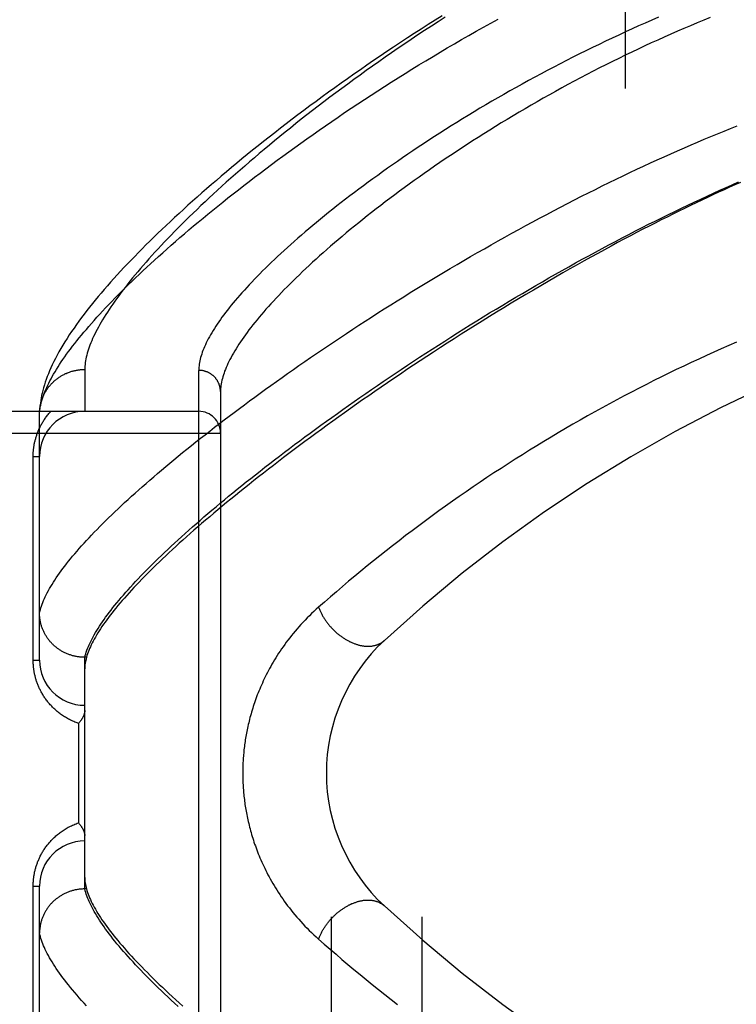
# Model space of a CAD drawing. Header units: inches. Extents: x 0 to 262, y 0 to 169.
# Tile 88 of 256: x 114.252 to 115.242, y 53.781 to 55.142. Entities that reach past the tile are written whole.
import ezdxf

# ---------------------------------------------------------------- set-up
doc = ezdxf.new("R2010")
doc.units = ezdxf.units.IN
doc.header["$LTSCALE"] = 14.384615
doc.header["$MEASUREMENT"] = 0
doc.linetypes.add('HIDDEN', pattern=[0.2, 0.1, -0.1])
for name, color, linetype in [('DEFAULT_2', 8, 'HIDDEN'), ('RIGHTHAND_DOOR_ASSEMBLY', 7, 'CONTINUOUS'), ('SUBPANEL', 7, 'CONTINUOUS')]:
    doc.layers.add(name, color=color, linetype=linetype)

msp = doc.modelspace()

# ---------------------------------------------------------------- linework, layer by layer
at = {"layer": 'DEFAULT_2', "color": 8, "linetype": 'HIDDEN'}
msp.add_line((115.0887, 119.7775), (115.0887, 50.6735), dxfattribs=at)
at = {"layer": 'RIGHTHAND_DOOR_ASSEMBLY', "color": 8, "linetype": 'HIDDEN'}
for p, q in [((114.3419, 54.6583), (114.3419, 54.6005)), ((114.4994, 53.544), (114.4994, 54.6571)), ((114.5294, 54.6277), (114.5294, 53.5734)), ((113.4374, 54.6005), (114.4994, 54.6005)), ((114.2794, 54.5972), (114.2795, 54.5996)), ((114.2794, 54.2568), (114.2794, 54.5972)), ((113.4374, 54.5705), (114.5294, 54.5705)), ((114.2706, 54.538), (114.2794, 54.538)), ((114.2706, 54.2568), (114.2706, 54.538)), ((114.3419, 54.2606), (114.3408, 54.2606)), ((114.3443, 54.2606), (114.3419, 54.2606)), ((114.3419, 53.9405), (114.3419, 54.2606)), ((114.2706, 54.2568), (114.2794, 54.2568)), ((114.3331, 54.1693), (114.3331, 54.0318)), ((114.2706, 53.9443), (114.2794, 53.9443)), ((114.2706, 53.663), (114.2706, 53.9443)), ((114.2794, 53.6039), (114.2794, 53.9443)), ((114.3419, 53.9405), (114.3408, 53.9405)), ((114.3443, 53.9405), (114.3419, 53.9405))]:
    msp.add_line(p, q, dxfattribs=at)
for points in [[(114.8359, 55.1472), (114.8261, 55.1411), (114.8164, 55.1349), (114.8068, 55.1287), (114.7972, 55.1226), (114.7876, 55.1164), (114.7781, 55.1101), (114.7687, 55.1039), (114.7594, 55.0977), (114.7501, 55.0914), (114.7409, 55.0852), (114.7318, 55.0789), (114.7227, 55.0726), (114.7137, 55.0664), (114.7048, 55.0601), (114.696, 55.0538), (114.6873, 55.0476), (114.6786, 55.0413), (114.67, 55.0351), (114.6615, 55.0288), (114.6531, 55.0226), (114.6448, 55.0164), (114.6365, 55.0102), (114.6284, 55.004), (114.6203, 54.9978), (114.6123, 54.9917), (114.6045, 54.9855), (114.5967, 54.9794), (114.589, 54.9733), (114.5813, 54.9673), (114.5738, 54.9612), (114.5664, 54.9552), (114.559, 54.9492), (114.5518, 54.9432), (114.5446, 54.9373), (114.5376, 54.9314), (114.5306, 54.9255), (114.5238, 54.9196), (114.517, 54.9138), (114.5103, 54.908), (114.5037, 54.9023), (114.4972, 54.8965), (114.4908, 54.8908), (114.4845, 54.8852), (114.4783, 54.8795), (114.4722, 54.8739), (114.4661, 54.8684), (114.4602, 54.8629), (114.4543, 54.8574), (114.4486, 54.8519), (114.4429, 54.8465), (114.4374, 54.8411), (114.4319, 54.8357), (114.4265, 54.8304), (114.4212, 54.8251), (114.416, 54.8198), (114.4109, 54.8146), (114.4059, 54.8094), (114.401, 54.8043), (114.3961, 54.7991), (114.3914, 54.794), (114.3867, 54.789), (114.3821, 54.7839), (114.3776, 54.7789), (114.3732, 54.7739), (114.3689, 54.7689), (114.3647, 54.764), (114.3605, 54.7591), (114.3565, 54.7542), (114.3525, 54.7493), (114.3486, 54.7445), (114.3448, 54.7397), (114.3411, 54.7348), (114.3375, 54.73), (114.3339, 54.7252), (114.3305, 54.7204), (114.3271, 54.7156), (114.3238, 54.7108), (114.3205, 54.706), (114.3174, 54.7012), (114.3144, 54.6965), (114.3116, 54.6918), (114.3088, 54.6871), (114.3062, 54.6825), (114.3037, 54.678), (114.3014, 54.6736), (114.2992, 54.6692), (114.2971, 54.6649), (114.2952, 54.6607), (114.2934, 54.6566), (114.2917, 54.6525), (114.2901, 54.6485), (114.2887, 54.6445), (114.2873, 54.6407), (114.2861, 54.6369), (114.285, 54.6331), (114.284, 54.6294), (114.2831, 54.6258), (114.2823, 54.6223), (114.2817, 54.6188), (114.2811, 54.6154), (114.2806, 54.612), (114.2802, 54.6088), (114.2799, 54.6056), (114.2796, 54.6025), (114.2795, 54.5996)], [(114.8397, 55.145), (114.8303, 55.1389), (114.8209, 55.1328), (114.8115, 55.1267), (114.8023, 55.1206), (114.7931, 55.1144), (114.7839, 55.1083), (114.7749, 55.1021), (114.7659, 55.096), (114.757, 55.0898), (114.7482, 55.0836), (114.7394, 55.0774), (114.7307, 55.0713), (114.7222, 55.0651), (114.7137, 55.0589), (114.7052, 55.0528), (114.6969, 55.0466), (114.6887, 55.0405), (114.6805, 55.0344), (114.6724, 55.0283), (114.6645, 55.0222), (114.6566, 55.0161), (114.6488, 55.01), (114.6411, 55.004), (114.6335, 54.998), (114.626, 54.992), (114.6186, 54.9861), (114.6113, 54.9801), (114.6041, 54.9742), (114.597, 54.9684), (114.59, 54.9625), (114.5831, 54.9567), (114.5763, 54.951), (114.5696, 54.9452), (114.563, 54.9395), (114.5565, 54.9339), (114.5501, 54.9283), (114.5437, 54.9227), (114.5375, 54.9171), (114.5314, 54.9116), (114.5254, 54.9062), (114.5195, 54.9008), (114.5138, 54.8954), (114.5081, 54.89), (114.5025, 54.8848), (114.497, 54.8795), (114.4916, 54.8743), (114.4863, 54.8692), (114.4811, 54.8641), (114.476, 54.859), (114.471, 54.854), (114.4661, 54.8491), (114.4614, 54.8441), (114.4567, 54.8393), (114.4521, 54.8345), (114.4476, 54.8297), (114.4432, 54.825), (114.4389, 54.8203), (114.4347, 54.8157), (114.4306, 54.8111), (114.4266, 54.8066), (114.4227, 54.8022), (114.4189, 54.7978), (114.4152, 54.7934), (114.4116, 54.7891), (114.4081, 54.7848), (114.4046, 54.7806), (114.4013, 54.7765), (114.3981, 54.7723), (114.395, 54.7683), (114.3919, 54.7643), (114.389, 54.7603), (114.3861, 54.7564), (114.3833, 54.7526), (114.3807, 54.7488), (114.3781, 54.745), (114.3756, 54.7414), (114.3732, 54.7377), (114.3709, 54.7341), (114.3687, 54.7306), (114.3666, 54.7271), (114.3645, 54.7236), (114.3626, 54.7203), (114.3607, 54.7169), (114.359, 54.7136), (114.3573, 54.7104), (114.3557, 54.7072), (114.3542, 54.7041), (114.3528, 54.701), (114.3515, 54.698), (114.3502, 54.695), (114.3491, 54.692), (114.348, 54.6892), (114.347, 54.6863), (114.3461, 54.6835), (114.3453, 54.6808), (114.3446, 54.6781), (114.344, 54.6755), (114.3434, 54.6729), (114.343, 54.6703), (114.3426, 54.6678), (114.3423, 54.6654), (114.3421, 54.663), (114.342, 54.6607), (114.3419, 54.6583)], [(115.1348, 55.145), (115.1256, 55.1411), (115.1163, 55.137), (115.1071, 55.133), (115.098, 55.1289), (115.0888, 55.1247), (115.0796, 55.1205), (115.0705, 55.1162), (115.0614, 55.112), (115.0524, 55.1076), (115.0433, 55.1032), (115.0343, 55.0988), (115.0253, 55.0944), (115.0164, 55.0899), (115.0075, 55.0854), (114.9986, 55.0808), (114.9898, 55.0762), (114.981, 55.0716), (114.9723, 55.0669), (114.9636, 55.0623), (114.955, 55.0576), (114.9464, 55.0528), (114.9379, 55.0481), (114.9294, 55.0433), (114.921, 55.0385), (114.9126, 55.0337), (114.9043, 55.0289), (114.8961, 55.024), (114.8879, 55.0192), (114.8798, 55.0143), (114.8718, 55.0094), (114.8638, 55.0046), (114.8559, 54.9997), (114.848, 54.9948), (114.8403, 54.9899), (114.8326, 54.985), (114.825, 54.9801), (114.8175, 54.9752), (114.81, 54.9703), (114.8026, 54.9654), (114.7954, 54.9605), (114.7881, 54.9557), (114.781, 54.9508), (114.774, 54.9459), (114.767, 54.9411), (114.7601, 54.9363), (114.7533, 54.9314), (114.7466, 54.9266), (114.74, 54.9218), (114.7335, 54.9171), (114.727, 54.9123), (114.7207, 54.9076), (114.7144, 54.9029), (114.7083, 54.8982), (114.7022, 54.8935), (114.6962, 54.8889), (114.6903, 54.8843), (114.6845, 54.8797), (114.6788, 54.8751), (114.6731, 54.8706), (114.6676, 54.8661), (114.6622, 54.8616), (114.6568, 54.8572), (114.6515, 54.8528), (114.6464, 54.8484), (114.6413, 54.844), (114.6363, 54.8397), (114.6314, 54.8354), (114.6266, 54.8312), (114.6219, 54.8269), (114.6173, 54.8228), (114.6128, 54.8186), (114.6084, 54.8145), (114.604, 54.8104), (114.5998, 54.8064), (114.5957, 54.8024), (114.5916, 54.7984), (114.5876, 54.7945), (114.5837, 54.7906), (114.58, 54.7867), (114.5763, 54.7829), (114.5727, 54.7791), (114.5691, 54.7754), (114.5657, 54.7717), (114.5624, 54.7681), (114.5591, 54.7644), (114.556, 54.7609), (114.5529, 54.7573), (114.5499, 54.7538), (114.547, 54.7504), (114.5442, 54.747), (114.5415, 54.7436), (114.5389, 54.7402), (114.5364, 54.737), (114.5339, 54.7337), (114.5315, 54.7305), (114.5293, 54.7273), (114.5271, 54.7242), (114.525, 54.7211), (114.5229, 54.718), (114.521, 54.715), (114.5191, 54.7121), (114.5174, 54.7091), (114.5157, 54.7063), (114.5141, 54.7034), (114.5126, 54.7006), (114.5111, 54.6979), (114.5098, 54.6951), (114.5085, 54.6925), (114.5074, 54.6898), (114.5063, 54.6872), (114.5052, 54.6847), (114.5043, 54.6821), (114.5035, 54.6797), (114.5027, 54.6772), (114.502, 54.6748), (114.5014, 54.6725), (114.5009, 54.6702), (114.5004, 54.6679), (114.5001, 54.6657), (114.4998, 54.6635), (114.4996, 54.6613), (114.4995, 54.6592), (114.4994, 54.6571)], [(115.2061, 55.1446), (115.197, 55.1409), (115.188, 55.1372), (115.1789, 55.1334), (115.1698, 55.1295), (115.1607, 55.1256), (115.1517, 55.1217), (115.1426, 55.1177), (115.1336, 55.1136), (115.1246, 55.1095), (115.1156, 55.1054), (115.1066, 55.1011), (115.0977, 55.0969), (115.0887, 55.0926), (115.0798, 55.0882), (115.0709, 55.0839), (115.062, 55.0794), (115.0532, 55.075), (115.0444, 55.0704), (115.0356, 55.0659), (115.0269, 55.0613), (115.0182, 55.0567), (115.0095, 55.052), (115.0009, 55.0473), (114.9923, 55.0426), (114.9838, 55.0379), (114.9753, 55.0331), (114.9669, 55.0283), (114.9585, 55.0234), (114.9502, 55.0186), (114.9419, 55.0137), (114.9337, 55.0088), (114.9255, 55.0039), (114.9174, 54.999), (114.9093, 54.994), (114.9014, 54.9891), (114.8934, 54.9841), (114.8856, 54.9791), (114.8778, 54.9742), (114.8701, 54.9692), (114.8624, 54.9642), (114.8549, 54.9592), (114.8474, 54.9542), (114.8399, 54.9492), (114.8326, 54.9442), (114.8253, 54.9392), (114.8181, 54.9342), (114.811, 54.9292), (114.804, 54.9243), (114.797, 54.9193), (114.7902, 54.9144), (114.7834, 54.9094), (114.7767, 54.9045), (114.7701, 54.8996), (114.7636, 54.8947), (114.7571, 54.8898), (114.7508, 54.885), (114.7445, 54.8802), (114.7383, 54.8753), (114.7323, 54.8705), (114.7263, 54.8658), (114.7204, 54.861), (114.7145, 54.8563), (114.7088, 54.8516), (114.7032, 54.847), (114.6976, 54.8423), (114.6922, 54.8377), (114.6868, 54.8332), (114.6816, 54.8286), (114.6764, 54.8241), (114.6713, 54.8196), (114.6663, 54.8152), (114.6614, 54.8108), (114.6566, 54.8064), (114.6519, 54.8021), (114.6473, 54.7978), (114.6428, 54.7935), (114.6384, 54.7893), (114.634, 54.7851), (114.6298, 54.7809), (114.6256, 54.7768), (114.6216, 54.7727), (114.6176, 54.7687), (114.6137, 54.7647), (114.6099, 54.7607), (114.6062, 54.7568), (114.6026, 54.7529), (114.5991, 54.749), (114.5957, 54.7452), (114.5923, 54.7415), (114.5891, 54.7378), (114.5859, 54.7341), (114.5828, 54.7304), (114.5799, 54.7269), (114.577, 54.7233), (114.5742, 54.7198), (114.5715, 54.7163), (114.5688, 54.7129), (114.5663, 54.7095), (114.5638, 54.7062), (114.5615, 54.7029), (114.5592, 54.6996), (114.557, 54.6964), (114.5549, 54.6932), (114.5529, 54.6901), (114.5509, 54.687), (114.5491, 54.684), (114.5473, 54.681), (114.5456, 54.678), (114.544, 54.6751), (114.5425, 54.6722), (114.5411, 54.6694), (114.5398, 54.6666), (114.5385, 54.6639), (114.5373, 54.6611), (114.5362, 54.6585), (114.5352, 54.6559), (114.5343, 54.6533), (114.5334, 54.6508), (114.5327, 54.6483), (114.532, 54.6458), (114.5314, 54.6434), (114.5309, 54.641), (114.5304, 54.6387), (114.5301, 54.6364), (114.5298, 54.6342), (114.5296, 54.632), (114.5295, 54.6298), (114.5294, 54.6277)], [(114.2794, 54.5972), (114.2796, 54.5994), (114.2798, 54.6018), (114.2801, 54.6042), (114.2805, 54.6066), (114.281, 54.6091), (114.2816, 54.6116), (114.2822, 54.6142), (114.283, 54.6168), (114.2838, 54.6195), (114.2847, 54.6222), (114.2858, 54.625), (114.2869, 54.6278), (114.2881, 54.6306), (114.2893, 54.6335), (114.2907, 54.6365), (114.2922, 54.6395), (114.2937, 54.6425), (114.2954, 54.6456), (114.2971, 54.6488), (114.2989, 54.652), (114.3009, 54.6552), (114.3029, 54.6585), (114.305, 54.6619), (114.3072, 54.6653), (114.3094, 54.6687), (114.3118, 54.6722), (114.3143, 54.6757), (114.3168, 54.6793), (114.3195, 54.683), (114.3222, 54.6866), (114.3251, 54.6904), (114.328, 54.6942), (114.3311, 54.698), (114.3342, 54.7019), (114.3374, 54.7058), (114.3407, 54.7098), (114.3441, 54.7138), (114.3476, 54.7179), (114.3512, 54.722), (114.3549, 54.7262), (114.3587, 54.7304), (114.3626, 54.7347), (114.3666, 54.739), (114.3707, 54.7434), (114.3749, 54.7478), (114.3792, 54.7523), (114.3836, 54.7568), (114.3881, 54.7613), (114.3926, 54.7659), (114.3973, 54.7706), (114.4021, 54.7753), (114.407, 54.78), (114.412, 54.7848), (114.417, 54.7897), (114.4222, 54.7946), (114.4275, 54.7995), (114.4329, 54.8045), (114.4384, 54.8095), (114.4439, 54.8145), (114.4496, 54.8196), (114.4554, 54.8248), (114.4613, 54.83), (114.4673, 54.8352), (114.4733, 54.8405), (114.4795, 54.8458), (114.4858, 54.8512), (114.4922, 54.8566), (114.4987, 54.862), (114.5053, 54.8675), (114.512, 54.873), (114.5187, 54.8785), (114.5256, 54.8841), (114.5326, 54.8897), (114.5397, 54.8953), (114.5469, 54.901), (114.5542, 54.9067), (114.5615, 54.9124), (114.569, 54.9182), (114.5766, 54.924), (114.5842, 54.9298), (114.592, 54.9357), (114.5998, 54.9415), (114.6078, 54.9474), (114.6158, 54.9533), (114.624, 54.9592), (114.6322, 54.9652), (114.6405, 54.9711), (114.6489, 54.9771), (114.6574, 54.9831), (114.6659, 54.9891), (114.6746, 54.9951), (114.6833, 55.0011), (114.6921, 55.0071), (114.701, 55.0132), (114.71, 55.0192), (114.7191, 55.0252), (114.7282, 55.0312), (114.7374, 55.0373), (114.7466, 55.0433), (114.756, 55.0493), (114.7654, 55.0553), (114.7748, 55.0612), (114.7844, 55.0672), (114.794, 55.0731), (114.8036, 55.0791), (114.8133, 55.085), (114.8231, 55.0909), (114.8329, 55.0967), (114.8427, 55.1026), (114.8526, 55.1084), (114.8626, 55.1142), (114.8726, 55.1199), (114.8826, 55.1256), (114.8927, 55.1313), (114.9028, 55.1369), (114.9129, 55.1425)], [(114.2794, 54.3218), (114.2799, 54.3241), (114.2806, 54.3265), (114.2813, 54.3289), (114.2821, 54.3314), (114.2829, 54.3339), (114.2839, 54.3364), (114.285, 54.339), (114.2861, 54.3417), (114.2874, 54.3444), (114.2887, 54.3471), (114.2901, 54.3499), (114.2916, 54.3527), (114.2932, 54.3555), (114.2949, 54.3585), (114.2967, 54.3614), (114.2986, 54.3644), (114.3006, 54.3674), (114.3026, 54.3705), (114.3048, 54.3736), (114.307, 54.3768), (114.3093, 54.38), (114.3117, 54.3833), (114.3142, 54.3866), (114.3168, 54.3899), (114.3195, 54.3933), (114.3223, 54.3967), (114.3252, 54.4002), (114.3281, 54.4037), (114.3312, 54.4073), (114.3343, 54.4109), (114.3376, 54.4145), (114.3409, 54.4182), (114.3443, 54.422), (114.3478, 54.4257), (114.3514, 54.4296), (114.3551, 54.4334), (114.3589, 54.4373), (114.3628, 54.4413), (114.3667, 54.4453), (114.3708, 54.4493), (114.3749, 54.4534), (114.3792, 54.4575), (114.3835, 54.4616), (114.3879, 54.4658), (114.3924, 54.4701), (114.397, 54.4744), (114.4017, 54.4787), (114.4065, 54.4831), (114.4114, 54.4875), (114.4164, 54.4919), (114.4214, 54.4964), (114.4266, 54.5009), (114.4318, 54.5055), (114.4372, 54.5101), (114.4426, 54.5147), (114.4481, 54.5194), (114.4537, 54.5241), (114.4594, 54.5289), (114.4652, 54.5337), (114.4711, 54.5385), (114.477, 54.5434), (114.4831, 54.5483), (114.4892, 54.5532), (114.4955, 54.5582), (114.5018, 54.5632), (114.5082, 54.5682), (114.5147, 54.5733), (114.5213, 54.5784), (114.5279, 54.5835), (114.5347, 54.5887), (114.5415, 54.5938), (114.5484, 54.5991), (114.5555, 54.6043), (114.5625, 54.6096), (114.5697, 54.6149), (114.577, 54.6202), (114.5843, 54.6256), (114.5917, 54.631), (114.5992, 54.6364), (114.6068, 54.6418), (114.6145, 54.6472), (114.6222, 54.6527), (114.6301, 54.6582), (114.6379, 54.6637), (114.6459, 54.6692), (114.654, 54.6748), (114.6621, 54.6803), (114.6703, 54.6859), (114.6785, 54.6915), (114.6868, 54.697), (114.6952, 54.7026), (114.7037, 54.7082), (114.7122, 54.7139), (114.7208, 54.7195), (114.7295, 54.7251), (114.7382, 54.7307), (114.747, 54.7364), (114.7558, 54.742), (114.7647, 54.7476), (114.7736, 54.7532), (114.7826, 54.7588), (114.7917, 54.7645), (114.8008, 54.7701), (114.8099, 54.7756), (114.8191, 54.7812), (114.8283, 54.7868), (114.8376, 54.7923), (114.8469, 54.7979), (114.8563, 54.8034), (114.8656, 54.8089), (114.875, 54.8143), (114.8845, 54.8198), (114.894, 54.8252), (114.9035, 54.8306), (114.913, 54.836), (114.9225, 54.8413), (114.9321, 54.8466), (114.9416, 54.8519), (114.9512, 54.8571), (114.9608, 54.8623), (114.9704, 54.8675), (114.9801, 54.8726), (114.9897, 54.8777), (114.9993, 54.8827), (115.0089, 54.8877), (115.0185, 54.8927), (115.0282, 54.8976), (115.0378, 54.9024), (115.0474, 54.9072), (115.0569, 54.912), (115.0665, 54.9167), (115.0761, 54.9213), (115.0856, 54.9259), (115.0951, 54.9304), (115.1046, 54.9349), (115.1141, 54.9393), (115.1235, 54.9437), (115.1329, 54.948), (115.1423, 54.9522), (115.1517, 54.9564), (115.161, 54.9606), (115.1703, 54.9646), (115.1795, 54.9686), (115.1887, 54.9726), (115.1979, 54.9764), (115.2071, 54.9803), (115.2162, 54.984), (115.2252, 54.9877), (115.2342, 54.9913), (115.2432, 54.9949)], [(114.3419, 54.2606), (114.3425, 54.2629), (114.3432, 54.2653), (114.344, 54.2678), (114.3449, 54.2703), (114.3458, 54.2728), (114.3469, 54.2754), (114.348, 54.278), (114.3493, 54.2807), (114.3506, 54.2834), (114.352, 54.2861), (114.3535, 54.2889), (114.355, 54.2918), (114.3567, 54.2947), (114.3584, 54.2976), (114.3603, 54.3006), (114.3622, 54.3036), (114.3642, 54.3066), (114.3663, 54.3097), (114.3685, 54.3129), (114.3708, 54.3161), (114.3732, 54.3193), (114.3757, 54.3226), (114.3782, 54.3259), (114.3809, 54.3293), (114.3836, 54.3327), (114.3864, 54.3361), (114.3893, 54.3396), (114.3923, 54.3432), (114.3954, 54.3467), (114.3986, 54.3504), (114.4018, 54.354), (114.4052, 54.3577), (114.4086, 54.3615), (114.4121, 54.3653), (114.4157, 54.3691), (114.4195, 54.373), (114.4232, 54.3769), (114.4271, 54.3809), (114.4311, 54.3849), (114.4352, 54.3889), (114.4393, 54.393), (114.4435, 54.3972), (114.4479, 54.4013), (114.4523, 54.4055), (114.4568, 54.4098), (114.4614, 54.4141), (114.466, 54.4184), (114.4708, 54.4228), (114.4757, 54.4272), (114.4806, 54.4316), (114.4856, 54.4361), (114.4907, 54.4407), (114.4959, 54.4452), (114.5012, 54.4498), (114.5066, 54.4545), (114.5121, 54.4591), (114.5176, 54.4639), (114.5233, 54.4686), (114.529, 54.4734), (114.5348, 54.4782), (114.5407, 54.4831), (114.5466, 54.488), (114.5527, 54.4929), (114.5588, 54.4979), (114.5651, 54.5029), (114.5714, 54.5079), (114.5778, 54.5129), (114.5843, 54.518), (114.5908, 54.5232), (114.5974, 54.5283), (114.6042, 54.5335), (114.611, 54.5387), (114.6178, 54.5439), (114.6248, 54.5492), (114.6318, 54.5545), (114.639, 54.5598), (114.6461, 54.5651), (114.6534, 54.5705), (114.6608, 54.5759), (114.6682, 54.5813), (114.6757, 54.5867), (114.6832, 54.5921), (114.6909, 54.5976), (114.6986, 54.6031), (114.7063, 54.6086), (114.7142, 54.6141), (114.7221, 54.6196), (114.7301, 54.6251), (114.7381, 54.6307), (114.7462, 54.6362), (114.7544, 54.6418), (114.7626, 54.6474), (114.7709, 54.6529), (114.7792, 54.6585), (114.7876, 54.6641), (114.7961, 54.6697), (114.8046, 54.6753), (114.8132, 54.6809), (114.8218, 54.6865), (114.8305, 54.6921), (114.8392, 54.6976), (114.8479, 54.7032), (114.8567, 54.7088), (114.8656, 54.7143), (114.8744, 54.7199), (114.8834, 54.7254), (114.8923, 54.7309), (114.9013, 54.7364), (114.9103, 54.7419), (114.9193, 54.7473), (114.9284, 54.7527), (114.9375, 54.7582), (114.9466, 54.7635), (114.9557, 54.7689), (114.9649, 54.7742), (114.9741, 54.7795), (114.9832, 54.7848), (114.9924, 54.79), (115.0016, 54.7952), (115.0108, 54.8004), (115.0201, 54.8055), (115.0293, 54.8106), (115.0385, 54.8156), (115.0477, 54.8206), (115.0569, 54.8256), (115.0661, 54.8305), (115.0753, 54.8354), (115.0845, 54.8402), (115.0936, 54.8449), (115.1028, 54.8497), (115.1119, 54.8543), (115.121, 54.8589), (115.1301, 54.8635), (115.1391, 54.868), (115.1482, 54.8724), (115.1572, 54.8768), (115.1662, 54.8812), (115.1751, 54.8854), (115.184, 54.8897), (115.1929, 54.8938), (115.2017, 54.8979), (115.2105, 54.9019), (115.2193, 54.9059), (115.228, 54.9098), (115.2366, 54.9137), (115.2453, 54.9175)], [(115.2477, 54.9168), (115.2402, 54.9135), (115.2327, 54.9101), (115.2251, 54.9067), (115.2175, 54.9032), (115.2098, 54.8996), (115.2021, 54.896), (115.1943, 54.8923), (115.1865, 54.8886), (115.1786, 54.8848), (115.1706, 54.881), (115.1626, 54.877), (115.1546, 54.8731), (115.1464, 54.869), (115.1382, 54.8649), (115.1299, 54.8607), (115.1215, 54.8564), (115.113, 54.852), (115.1044, 54.8475), (115.0957, 54.843), (115.0869, 54.8383), (115.078, 54.8336), (115.069, 54.8288), (115.0599, 54.8238), (115.0507, 54.8188), (115.0413, 54.8136), (115.0318, 54.8083), (115.0221, 54.8029), (115.0123, 54.7974), (115.0023, 54.7917), (114.9923, 54.7859), (114.9822, 54.7801), (114.972, 54.7741), (114.9617, 54.7681), (114.9515, 54.7621), (114.9413, 54.756), (114.9312, 54.7499), (114.9211, 54.7437), (114.911, 54.7376), (114.9011, 54.7315), (114.8912, 54.7253), (114.8814, 54.7192), (114.8716, 54.7131), (114.8619, 54.7069), (114.8523, 54.7008), (114.8427, 54.6946), (114.8332, 54.6885), (114.8238, 54.6824), (114.8145, 54.6763), (114.8053, 54.6702), (114.7961, 54.6641), (114.787, 54.6581), (114.778, 54.652), (114.7691, 54.646), (114.7603, 54.64), (114.7515, 54.634), (114.7429, 54.628), (114.7343, 54.6221), (114.7258, 54.6162), (114.7174, 54.6103), (114.7091, 54.6044), (114.7009, 54.5986), (114.6928, 54.5928), (114.6848, 54.587), (114.6768, 54.5813), (114.669, 54.5756), (114.6612, 54.5699), (114.6536, 54.5643), (114.646, 54.5587), (114.6385, 54.5531), (114.6311, 54.5476), (114.6239, 54.5421), (114.6167, 54.5366), (114.6096, 54.5312), (114.6026, 54.5258), (114.5957, 54.5205), (114.5888, 54.5152), (114.5821, 54.5099), (114.5755, 54.5047), (114.569, 54.4995), (114.5625, 54.4944), (114.5562, 54.4893), (114.55, 54.4843), (114.5438, 54.4793), (114.5378, 54.4743), (114.5318, 54.4694), (114.5259, 54.4645), (114.5202, 54.4596), (114.5145, 54.4549), (114.5089, 54.4501), (114.5034, 54.4454), (114.4981, 54.4407), (114.4928, 54.4361), (114.4876, 54.4316), (114.4825, 54.427), (114.4774, 54.4225), (114.4725, 54.4181), (114.4677, 54.4137), (114.463, 54.4094), (114.4583, 54.4051), (114.4538, 54.4008), (114.4493, 54.3966), (114.445, 54.3925), (114.4407, 54.3883), (114.4365, 54.3843), (114.4325, 54.3802), (114.4285, 54.3763), (114.4246, 54.3723), (114.4208, 54.3684), (114.417, 54.3646), (114.4134, 54.3608), (114.4099, 54.357), (114.4065, 54.3533), (114.4031, 54.3497), (114.3999, 54.346), (114.3967, 54.3425), (114.3936, 54.3389), (114.3906, 54.3355), (114.3877, 54.332), (114.3849, 54.3286), (114.3822, 54.3253), (114.3796, 54.322), (114.3771, 54.3187), (114.3746, 54.3155), (114.3723, 54.3124), (114.37, 54.3092), (114.3678, 54.3062), (114.3657, 54.3031), (114.3637, 54.3001), (114.3618, 54.2972), (114.36, 54.2943), (114.3583, 54.2914), (114.3566, 54.2886), (114.3551, 54.2858), (114.3536, 54.2831), (114.3522, 54.2804), (114.3509, 54.2778), (114.3497, 54.2752), (114.3486, 54.2727), (114.3475, 54.2702), (114.3466, 54.2677), (114.3457, 54.2653), (114.345, 54.2629), (114.3443, 54.2606)], [(115.2423, 54.6961), (115.2318, 54.6915), (115.2214, 54.6869), (115.211, 54.6823), (115.2007, 54.6776), (115.1903, 54.6728), (115.1799, 54.668), (115.1696, 54.6631), (115.1592, 54.6581), (115.1489, 54.6531), (115.1386, 54.6481), (115.1283, 54.6429), (115.118, 54.6377), (115.1078, 54.6325), (115.0975, 54.6272), (115.0873, 54.6218), (115.0771, 54.6164), (115.0669, 54.6109), (115.0567, 54.6053), (115.0466, 54.5997), (115.0364, 54.5941), (115.0263, 54.5883), (115.0162, 54.5826), (115.0062, 54.5767), (114.9962, 54.5708), (114.9862, 54.5649), (114.9762, 54.5589), (114.9663, 54.5528), (114.9563, 54.5467), (114.9465, 54.5405), (114.9366, 54.5343), (114.9268, 54.5281), (114.9171, 54.5217), (114.9073, 54.5154), (114.8976, 54.509), (114.888, 54.5025), (114.8784, 54.496), (114.8688, 54.4894), (114.8593, 54.4828), (114.8499, 54.4762), (114.8404, 54.4695), (114.8311, 54.4628), (114.8218, 54.456), (114.8125, 54.4492), (114.8033, 54.4424), (114.7942, 54.4355), (114.7851, 54.4287), (114.7761, 54.4217), (114.7671, 54.4148), (114.7582, 54.4078), (114.7494, 54.4008), (114.7407, 54.3938), (114.732, 54.3868), (114.7234, 54.3798), (114.7149, 54.3727), (114.7064, 54.3656), (114.698, 54.3585), (114.6896, 54.3513), (114.6813, 54.3442), (114.6731, 54.337), (114.6649, 54.3298)], [(114.2795, 54.6005), (114.2796, 54.6016), (114.2797, 54.6027), (114.2798, 54.6038), (114.2799, 54.605), (114.2801, 54.6061), (114.2803, 54.6072), (114.2805, 54.6083), (114.2807, 54.6094), (114.2809, 54.6105), (114.2812, 54.6115), (114.2814, 54.6126), (114.2817, 54.6137), (114.2821, 54.6148), (114.2824, 54.6158), (114.2828, 54.6169), (114.2831, 54.618), (114.2835, 54.619), (114.284, 54.6201), (114.2844, 54.6211), (114.2849, 54.6221), (114.2853, 54.6231), (114.2858, 54.6241), (114.2863, 54.6251), (114.2869, 54.6261), (114.2874, 54.6271), (114.288, 54.6281), (114.2886, 54.629), (114.2892, 54.63), (114.2898, 54.6309), (114.2904, 54.6318), (114.2911, 54.6328), (114.2918, 54.6337), (114.2924, 54.6346), (114.2932, 54.6354), (114.2939, 54.6363), (114.2946, 54.6372), (114.2954, 54.638), (114.2961, 54.6388), (114.2969, 54.6396), (114.2977, 54.6404), (114.2985, 54.6412), (114.2994, 54.642), (114.3002, 54.6427), (114.3011, 54.6435), (114.3019, 54.6442), (114.3028, 54.6449), (114.3037, 54.6456), (114.3046, 54.6463), (114.3056, 54.6469), (114.3065, 54.6476), (114.3074, 54.6482), (114.3084, 54.6488), (114.3094, 54.6494), (114.3103, 54.65), (114.3113, 54.6505), (114.3123, 54.6511), (114.3133, 54.6516), (114.3144, 54.6521), (114.3154, 54.6526), (114.3164, 54.653), (114.3175, 54.6535), (114.3185, 54.6539), (114.3196, 54.6543), (114.3207, 54.6547), (114.3217, 54.6551), (114.3228, 54.6554), (114.3239, 54.6558), (114.325, 54.6561), (114.3261, 54.6564), (114.3272, 54.6566), (114.3283, 54.6569), (114.3294, 54.6571), (114.3306, 54.6573), (114.3317, 54.6575), (114.3328, 54.6577), (114.3339, 54.6578), (114.3351, 54.658), (114.3362, 54.6581), (114.3374, 54.6582), (114.3385, 54.6583), (114.3396, 54.6583), (114.3408, 54.6583), (114.3419, 54.6583)], [(114.5294, 54.6277), (114.5294, 54.6284), (114.5294, 54.629), (114.5294, 54.6296), (114.5293, 54.6303), (114.5292, 54.6309), (114.5292, 54.6316), (114.5291, 54.6322), (114.529, 54.6328), (114.5288, 54.6335), (114.5287, 54.6341), (114.5286, 54.6347), (114.5284, 54.6353), (114.5282, 54.6359), (114.528, 54.6366), (114.5278, 54.6372), (114.5276, 54.6378), (114.5274, 54.6384), (114.5271, 54.639), (114.5269, 54.6396), (114.5266, 54.6401), (114.5263, 54.6407), (114.526, 54.6413), (114.5257, 54.6419), (114.5254, 54.6424), (114.5251, 54.643), (114.5247, 54.6435), (114.5244, 54.644), (114.524, 54.6446), (114.5236, 54.6451), (114.5232, 54.6456), (114.5228, 54.6461), (114.5224, 54.6466), (114.522, 54.6471), (114.5215, 54.6476), (114.5211, 54.648), (114.5206, 54.6485), (114.5202, 54.6489), (114.5197, 54.6494), (114.5192, 54.6498), (114.5187, 54.6502), (114.5182, 54.6506), (114.5177, 54.651), (114.5172, 54.6514), (114.5166, 54.6518), (114.5161, 54.6522), (114.5155, 54.6525), (114.515, 54.6528), (114.5144, 54.6532), (114.5138, 54.6535), (114.5133, 54.6538), (114.5127, 54.6541), (114.5121, 54.6544), (114.5115, 54.6546), (114.5109, 54.6549), (114.5103, 54.6551), (114.5097, 54.6553), (114.5091, 54.6555), (114.5084, 54.6557), (114.5078, 54.6559), (114.5072, 54.6561), (114.5065, 54.6563), (114.5059, 54.6564), (114.5053, 54.6565), (114.5046, 54.6567), (114.504, 54.6568), (114.5033, 54.6569), (114.5027, 54.6569), (114.502, 54.657), (114.5014, 54.657), (114.5007, 54.6571), (114.5001, 54.6571), (114.4994, 54.6571)], [(114.2706, 54.538), (114.2706, 54.5391), (114.2707, 54.5402), (114.2707, 54.5412), (114.2707, 54.5423), (114.2708, 54.5433), (114.2708, 54.5444), (114.2709, 54.5455), (114.271, 54.5465), (114.2711, 54.5476), (114.2712, 54.5487), (114.2714, 54.5498), (114.2715, 54.5508), (114.2717, 54.5519), (114.2718, 54.553), (114.272, 54.5541), (114.2722, 54.5552), (114.2724, 54.5563), (114.2727, 54.5574), (114.2729, 54.5585), (114.2732, 54.5596), (114.2735, 54.5607), (114.2737, 54.5618), (114.2741, 54.563), (114.2744, 54.5641), (114.2747, 54.5652), (114.2751, 54.5664), (114.2755, 54.5675), (114.2758, 54.5687), (114.2763, 54.5698), (114.2767, 54.571), (114.2771, 54.5721), (114.2776, 54.5733), (114.2781, 54.5745), (114.2786, 54.5756), (114.2791, 54.5768), (114.2797, 54.5779), (114.2802, 54.5791), (114.2808, 54.5802), (114.2814, 54.5814), (114.282, 54.5825), (114.2827, 54.5837), (114.2833, 54.5848), (114.284, 54.586), (114.2847, 54.5871), (114.2855, 54.5883), (114.2862, 54.5894), (114.287, 54.5906), (114.2878, 54.5917), (114.2886, 54.5928), (114.2894, 54.5939), (114.2903, 54.595), (114.2912, 54.5962), (114.2921, 54.5973), (114.293, 54.5984), (114.294, 54.5994), (114.2949, 54.6005)], [(114.6649, 54.3298), (114.6617, 54.3269), (114.6585, 54.3239), (114.6553, 54.321), (114.6523, 54.318), (114.6493, 54.315), (114.6463, 54.312), (114.6434, 54.3089), (114.6406, 54.3059), (114.6379, 54.3028), (114.6352, 54.2998), (114.6326, 54.2967), (114.63, 54.2936), (114.6275, 54.2906), (114.6251, 54.2875), (114.6227, 54.2844), (114.6204, 54.2813), (114.6182, 54.2783), (114.616, 54.2752), (114.6139, 54.2722), (114.6118, 54.2691), (114.6098, 54.2661), (114.6078, 54.2631), (114.606, 54.26), (114.6041, 54.257), (114.6023, 54.2541), (114.6006, 54.2511), (114.5989, 54.2481), (114.5973, 54.2452), (114.5957, 54.2423), (114.5942, 54.2394), (114.5927, 54.2365), (114.5913, 54.2336), (114.5899, 54.2307), (114.5886, 54.2279), (114.5873, 54.2251), (114.586, 54.2223), (114.5848, 54.2195), (114.5836, 54.2167), (114.5825, 54.214), (114.5814, 54.2113), (114.5803, 54.2086), (114.5793, 54.2059), (114.5783, 54.2032), (114.5774, 54.2006), (114.5765, 54.1979), (114.5756, 54.1953), (114.5747, 54.1927), (114.5739, 54.1901), (114.5731, 54.1875), (114.5723, 54.185), (114.5716, 54.1824), (114.5709, 54.1799), (114.5702, 54.1774), (114.5696, 54.1749), (114.569, 54.1725), (114.5684, 54.17), (114.5678, 54.1676), (114.5673, 54.1652), (114.5667, 54.1628), (114.5662, 54.1604), (114.5658, 54.158), (114.5653, 54.1557), (114.5649, 54.1533), (114.5645, 54.151), (114.5641, 54.1487), (114.5637, 54.1464), (114.5634, 54.1441), (114.563, 54.1418), (114.5627, 54.1395), (114.5625, 54.1373), (114.5622, 54.135), (114.5619, 54.1328), (114.5617, 54.1305), (114.5615, 54.1283), (114.5613, 54.1261), (114.5611, 54.1239), (114.5609, 54.1217), (114.5608, 54.1195), (114.5607, 54.1173), (114.5605, 54.1151), (114.5604, 54.1129), (114.5604, 54.1107), (114.5603, 54.1085), (114.5602, 54.1063), (114.5602, 54.1041), (114.5602, 54.1019), (114.5602, 54.0997), (114.5602, 54.0976), (114.5602, 54.0954), (114.5603, 54.0932), (114.5603, 54.091), (114.5604, 54.0888), (114.5605, 54.0866), (114.5606, 54.0844), (114.5608, 54.0821), (114.5609, 54.0799), (114.5611, 54.0777), (114.5612, 54.0755), (114.5614, 54.0732), (114.5617, 54.071), (114.5619, 54.0687), (114.5621, 54.0665), (114.5624, 54.0642), (114.5627, 54.0619), (114.563, 54.0596), (114.5633, 54.0573), (114.5637, 54.055), (114.564, 54.0527), (114.5644, 54.0503), (114.5648, 54.048), (114.5653, 54.0456), (114.5657, 54.0432), (114.5662, 54.0408), (114.5667, 54.0384), (114.5672, 54.036), (114.5678, 54.0335), (114.5684, 54.031), (114.569, 54.0285), (114.5696, 54.026), (114.5703, 54.0235), (114.571, 54.0209), (114.5717, 54.0184), (114.5724, 54.0158), (114.5732, 54.0132), (114.574, 54.0106), (114.5749, 54.0079), (114.5757, 54.0053), (114.5766, 54.0026), (114.5776, 53.9999), (114.5786, 53.9972), (114.5796, 53.9945), (114.5806, 53.9917), (114.5817, 53.989), (114.5828, 53.9862), (114.584, 53.9834), (114.5852, 53.9806), (114.5865, 53.9777), (114.5878, 53.9749), (114.5891, 53.972), (114.5905, 53.9691), (114.5919, 53.9661), (114.5934, 53.9632), (114.595, 53.9602), (114.5965, 53.9573), (114.5982, 53.9543), (114.5999, 53.9513), (114.6016, 53.9482), (114.6034, 53.9452), (114.6053, 53.9422), (114.6072, 53.9391), (114.6091, 53.936), (114.6112, 53.9329), (114.6133, 53.9298), (114.6154, 53.9267), (114.6176, 53.9236), (114.6199, 53.9205), (114.6222, 53.9173), (114.6246, 53.9142), (114.6271, 53.9111), (114.6296, 53.9079), (114.6322, 53.9048), (114.6349, 53.9017), (114.6376, 53.8986), (114.6404, 53.8955), (114.6432, 53.8924), (114.6461, 53.8893), (114.6491, 53.8862), (114.6521, 53.8832), (114.6552, 53.8802), (114.6584, 53.8772), (114.6616, 53.8742), (114.6649, 53.8712)], [(114.6649, 54.3298), (114.6653, 54.3289), (114.6657, 54.3279), (114.6661, 54.3269), (114.6665, 54.3259), (114.667, 54.3249), (114.6674, 54.3239), (114.6679, 54.3229), (114.6684, 54.322), (114.6689, 54.321), (114.6694, 54.32), (114.6699, 54.319), (114.6705, 54.3181), (114.671, 54.3171), (114.6716, 54.3162), (114.6722, 54.3152), (114.6728, 54.3143), (114.6734, 54.3133), (114.674, 54.3124), (114.6746, 54.3114), (114.6753, 54.3105), (114.676, 54.3096), (114.6766, 54.3087), (114.6773, 54.3078), (114.678, 54.3069), (114.6787, 54.306), (114.6795, 54.3051), (114.6802, 54.3042), (114.681, 54.3034), (114.6817, 54.3025), (114.6825, 54.3017), (114.6833, 54.3008), (114.6841, 54.3), (114.6849, 54.2992), (114.6857, 54.2984), (114.6865, 54.2976), (114.6873, 54.2968), (114.6882, 54.296), (114.689, 54.2952), (114.6899, 54.2945), (114.6907, 54.2937), (114.6916, 54.293), (114.6925, 54.2923), (114.6933, 54.2916), (114.6942, 54.2909), (114.6951, 54.2902), (114.696, 54.2896), (114.6969, 54.2889), (114.6979, 54.2883), (114.6988, 54.2877), (114.6997, 54.287), (114.7006, 54.2865), (114.7016, 54.2859), (114.7025, 54.2853), (114.7034, 54.2848), (114.7044, 54.2842), (114.7053, 54.2837), (114.7063, 54.2832), (114.7072, 54.2827), (114.7082, 54.2822), (114.7091, 54.2818), (114.7101, 54.2813), (114.7111, 54.2809), (114.712, 54.2805), (114.713, 54.2801), (114.7139, 54.2797), (114.7149, 54.2794), (114.7159, 54.279), (114.7168, 54.2787), (114.7178, 54.2784), (114.7187, 54.2781), (114.7197, 54.2778), (114.7206, 54.2776), (114.7216, 54.2774), (114.7225, 54.2771), (114.7235, 54.2769), (114.7244, 54.2767), (114.7253, 54.2766), (114.7263, 54.2764), (114.7272, 54.2763), (114.7281, 54.2762), (114.7291, 54.2761), (114.73, 54.276), (114.7309, 54.276), (114.7318, 54.2759), (114.7327, 54.2759), (114.7336, 54.2759), (114.7344, 54.2759), (114.7353, 54.2759), (114.7362, 54.276), (114.737, 54.2761), (114.7379, 54.2761), (114.7387, 54.2762), (114.7396, 54.2764), (114.7404, 54.2765), (114.7412, 54.2767), (114.742, 54.2768), (114.7428, 54.277), (114.7436, 54.2773), (114.7444, 54.2775), (114.7452, 54.2777), (114.7459, 54.278), (114.7467, 54.2783), (114.7474, 54.2786), (114.7481, 54.2789), (114.7488, 54.2792), (114.7495, 54.2796), (114.7502, 54.2799), (114.7509, 54.2803), (114.7516, 54.2807), (114.7522, 54.2811), (114.7529, 54.2816), (114.7535, 54.282), (114.7541, 54.2825), (114.7547, 54.283), (114.7553, 54.2835), (114.7558, 54.284)], [(114.3408, 54.2606), (114.3396, 54.2606), (114.3385, 54.2607), (114.3374, 54.2607), (114.3363, 54.2608), (114.3351, 54.2609), (114.334, 54.2611), (114.3329, 54.2612), (114.3318, 54.2614), (114.3307, 54.2616), (114.3296, 54.2618), (114.3285, 54.262), (114.3274, 54.2622), (114.3263, 54.2625), (114.3252, 54.2628), (114.3241, 54.2631), (114.323, 54.2634), (114.322, 54.2638), (114.3209, 54.2641), (114.3198, 54.2645), (114.3188, 54.2649), (114.3177, 54.2653), (114.3167, 54.2658), (114.3157, 54.2662), (114.3146, 54.2667), (114.3136, 54.2672), (114.3126, 54.2677), (114.3116, 54.2682), (114.3107, 54.2688), (114.3097, 54.2693), (114.3087, 54.2699), (114.3078, 54.2705), (114.3068, 54.2711), (114.3059, 54.2717), (114.305, 54.2724), (114.3041, 54.273), (114.3032, 54.2737), (114.3023, 54.2744), (114.3014, 54.2751), (114.3006, 54.2758), (114.2998, 54.2766), (114.2989, 54.2773), (114.2981, 54.2781), (114.2973, 54.2789), (114.2965, 54.2797), (114.2958, 54.2805), (114.295, 54.2813), (114.2943, 54.2821), (114.2936, 54.283), (114.2928, 54.2839), (114.2922, 54.2847), (114.2915, 54.2856), (114.2908, 54.2865), (114.2902, 54.2874), (114.2896, 54.2883), (114.289, 54.2893), (114.2884, 54.2902), (114.2878, 54.2912), (114.2872, 54.2921), (114.2867, 54.2931), (114.2862, 54.2941), (114.2857, 54.2951), (114.2852, 54.2961), (114.2847, 54.2971), (114.2843, 54.2981), (114.2839, 54.2991), (114.2834, 54.3001), (114.2831, 54.3012), (114.2827, 54.3022), (114.2823, 54.3033), (114.282, 54.3043), (114.2817, 54.3054), (114.2814, 54.3065), (114.2811, 54.3075), (114.2809, 54.3086), (114.2806, 54.3097), (114.2804, 54.3108), (114.2802, 54.3119), (114.2801, 54.313), (114.2799, 54.314), (114.2798, 54.3151), (114.2797, 54.3162), (114.2796, 54.3173), (114.2795, 54.3184), (114.2795, 54.3196), (114.2794, 54.3207), (114.2794, 54.3218)], [(114.3443, 54.2606), (114.3437, 54.2584), (114.3432, 54.2564), (114.3428, 54.2543), (114.3425, 54.2523), (114.3422, 54.2503), (114.3421, 54.2484), (114.342, 54.2465), (114.3419, 54.2446)], [(114.3331, 54.1693), (114.3315, 54.1699), (114.33, 54.1704), (114.3284, 54.1711), (114.3268, 54.1717), (114.3253, 54.1724), (114.3238, 54.1731), (114.3223, 54.1738), (114.3209, 54.1745), (114.3194, 54.1753), (114.318, 54.176), (114.3166, 54.1768), (114.3152, 54.1777), (114.3138, 54.1785), (114.3125, 54.1794), (114.3112, 54.1802), (114.3099, 54.1811), (114.3086, 54.182), (114.3074, 54.183), (114.3062, 54.1839), (114.305, 54.1848), (114.3038, 54.1858), (114.3027, 54.1868), (114.3015, 54.1878), (114.3004, 54.1888), (114.2993, 54.1898), (114.2983, 54.1908), (114.2973, 54.1918), (114.2962, 54.1929), (114.2953, 54.1939), (114.2943, 54.195), (114.2934, 54.1961), (114.2924, 54.1971), (114.2915, 54.1982), (114.2907, 54.1993), (114.2898, 54.2004), (114.289, 54.2015), (114.2882, 54.2026), (114.2874, 54.2037), (114.2866, 54.2048), (114.2859, 54.2059), (114.2851, 54.207), (114.2844, 54.2082), (114.2838, 54.2093), (114.2831, 54.2104), (114.2824, 54.2115), (114.2818, 54.2127), (114.2812, 54.2138), (114.2806, 54.2149), (114.2801, 54.2161), (114.2795, 54.2172), (114.279, 54.2184), (114.2785, 54.2195), (114.278, 54.2207), (114.2775, 54.2218), (114.277, 54.2229), (114.2766, 54.2241), (114.2762, 54.2252), (114.2758, 54.2263), (114.2754, 54.2275), (114.275, 54.2286), (114.2747, 54.2297), (114.2743, 54.2308), (114.274, 54.2319), (114.2737, 54.233), (114.2734, 54.2341), (114.2732, 54.2352), (114.2729, 54.2363), (114.2727, 54.2374), (114.2725, 54.2385), (114.2722, 54.2396), (114.272, 54.2407), (114.2719, 54.2418), (114.2717, 54.2429), (114.2715, 54.2439), (114.2714, 54.245), (114.2713, 54.2461), (114.2711, 54.2471), (114.271, 54.2482), (114.2709, 54.2493), (114.2709, 54.2503), (114.2708, 54.2514), (114.2707, 54.2525), (114.2707, 54.2535), (114.2707, 54.2546), (114.2706, 54.2557), (114.2706, 54.2568)], [(114.3419, 54.1869), (114.3419, 54.1865), (114.3419, 54.1861), (114.3419, 54.1857), (114.3418, 54.1852), (114.3417, 54.1848), (114.3417, 54.1843), (114.3416, 54.1839), (114.3415, 54.1834), (114.3413, 54.1829), (114.3412, 54.1824), (114.341, 54.1819), (114.3409, 54.1814), (114.3407, 54.1809), (114.3405, 54.1804), (114.3402, 54.1799), (114.34, 54.1794), (114.3398, 54.1788), (114.3395, 54.1783), (114.3392, 54.1777), (114.3389, 54.1772), (114.3386, 54.1766), (114.3382, 54.1761), (114.3379, 54.1755), (114.3375, 54.1749), (114.3372, 54.1744), (114.3368, 54.1738), (114.3364, 54.1732), (114.3359, 54.1727), (114.3355, 54.1721), (114.335, 54.1715), (114.3346, 54.171), (114.3341, 54.1704), (114.3336, 54.1698), (114.3331, 54.1693)], [(114.2706, 53.9443), (114.2706, 53.9454), (114.2707, 53.9464), (114.2707, 53.9475), (114.2707, 53.9486), (114.2708, 53.9496), (114.2709, 53.9507), (114.2709, 53.9518), (114.271, 53.9529), (114.2711, 53.954), (114.2713, 53.955), (114.2714, 53.9561), (114.2715, 53.9572), (114.2717, 53.9583), (114.2719, 53.9594), (114.2721, 53.9605), (114.2723, 53.9616), (114.2725, 53.9627), (114.2727, 53.9639), (114.273, 53.965), (114.2732, 53.9661), (114.2735, 53.9672), (114.2738, 53.9684), (114.2741, 53.9695), (114.2745, 53.9706), (114.2748, 53.9718), (114.2752, 53.9729), (114.2756, 53.9741), (114.276, 53.9753), (114.2764, 53.9764), (114.2768, 53.9776), (114.2773, 53.9788), (114.2778, 53.9799), (114.2783, 53.9811), (114.2788, 53.9823), (114.2793, 53.9835), (114.2799, 53.9846), (114.2805, 53.9858), (114.2811, 53.987), (114.2817, 53.9881), (114.2823, 53.9893), (114.283, 53.9905), (114.2837, 53.9916), (114.2844, 53.9928), (114.2851, 53.9939), (114.2858, 53.9951), (114.2866, 53.9962), (114.2874, 53.9974), (114.2882, 53.9985), (114.289, 53.9997), (114.2899, 54.0008), (114.2908, 54.0019), (114.2917, 54.003), (114.2926, 54.0041), (114.2936, 54.0052), (114.2945, 54.0063), (114.2955, 54.0074), (114.2966, 54.0085), (114.2976, 54.0096), (114.2987, 54.0106), (114.2998, 54.0117), (114.3009, 54.0127), (114.302, 54.0137), (114.3032, 54.0148), (114.3044, 54.0158), (114.3056, 54.0167), (114.3069, 54.0177), (114.3081, 54.0187), (114.3094, 54.0196), (114.3108, 54.0205), (114.3121, 54.0214), (114.3135, 54.0223), (114.3148, 54.0232), (114.3163, 54.024), (114.3177, 54.0249), (114.3191, 54.0257), (114.3206, 54.0264), (114.3221, 54.0272), (114.3236, 54.0279), (114.3252, 54.0286), (114.3267, 54.0293), (114.3283, 54.03), (114.3299, 54.0306), (114.3315, 54.0312), (114.3331, 54.0318)], [(114.3331, 54.0318), (114.3336, 54.0312), (114.3341, 54.0307), (114.3346, 54.0301), (114.335, 54.0295), (114.3355, 54.029), (114.3359, 54.0284), (114.3364, 54.0278), (114.3368, 54.0273), (114.3372, 54.0267), (114.3375, 54.0261), (114.3379, 54.0256), (114.3382, 54.025), (114.3386, 54.0244), (114.3389, 54.0239), (114.3392, 54.0233), (114.3395, 54.0228), (114.3398, 54.0222), (114.34, 54.0217), (114.3402, 54.0212), (114.3405, 54.0207), (114.3407, 54.0201), (114.3409, 54.0196), (114.341, 54.0191), (114.3412, 54.0186), (114.3413, 54.0181), (114.3415, 54.0177), (114.3416, 54.0172), (114.3417, 54.0167), (114.3417, 54.0163), (114.3418, 54.0159), (114.3419, 54.0154), (114.3419, 54.015), (114.3419, 54.0146), (114.3419, 54.0142)], [(114.3419, 53.9565), (114.342, 53.9546), (114.3421, 53.9527), (114.3422, 53.9508), (114.3425, 53.9488), (114.3428, 53.9468), (114.3432, 53.9447), (114.3437, 53.9426), (114.3443, 53.9405)], [(114.3408, 53.9405), (114.3396, 53.9405), (114.3385, 53.9404), (114.3374, 53.9403), (114.3363, 53.9403), (114.3351, 53.9402), (114.334, 53.94), (114.3329, 53.9399), (114.3318, 53.9397), (114.3307, 53.9395), (114.3296, 53.9393), (114.3285, 53.9391), (114.3274, 53.9388), (114.3263, 53.9386), (114.3252, 53.9383), (114.3241, 53.938), (114.323, 53.9376), (114.322, 53.9373), (114.3209, 53.9369), (114.3198, 53.9366), (114.3188, 53.9362), (114.3177, 53.9357), (114.3167, 53.9353), (114.3157, 53.9348), (114.3146, 53.9344), (114.3136, 53.9339), (114.3126, 53.9334), (114.3116, 53.9329), (114.3107, 53.9323), (114.3097, 53.9317), (114.3087, 53.9312), (114.3078, 53.9306), (114.3068, 53.93), (114.3059, 53.9293), (114.305, 53.9287), (114.3041, 53.928), (114.3032, 53.9274), (114.3023, 53.9267), (114.3014, 53.926), (114.3006, 53.9252), (114.2998, 53.9245), (114.2989, 53.9237), (114.2981, 53.923), (114.2973, 53.9222), (114.2965, 53.9214), (114.2958, 53.9206), (114.295, 53.9198), (114.2943, 53.9189), (114.2936, 53.9181), (114.2928, 53.9172), (114.2922, 53.9163), (114.2915, 53.9155), (114.2908, 53.9146), (114.2902, 53.9137), (114.2896, 53.9127), (114.289, 53.9118), (114.2884, 53.9109), (114.2878, 53.9099), (114.2872, 53.9089), (114.2867, 53.908), (114.2862, 53.907), (114.2857, 53.906), (114.2852, 53.905), (114.2847, 53.904), (114.2843, 53.903), (114.2839, 53.902), (114.2834, 53.9009), (114.2831, 53.8999), (114.2827, 53.8989), (114.2823, 53.8978), (114.282, 53.8967), (114.2817, 53.8957), (114.2814, 53.8946), (114.2811, 53.8935), (114.2809, 53.8925), (114.2806, 53.8914), (114.2804, 53.8903), (114.2802, 53.8892), (114.2801, 53.8881), (114.2799, 53.887), (114.2798, 53.8859), (114.2797, 53.8848), (114.2796, 53.8837), (114.2795, 53.8826), (114.2795, 53.8815), (114.2794, 53.8804), (114.2794, 53.8793)], [(114.3432, 53.9357), (114.3425, 53.9381), (114.3419, 53.9405)], [(114.4708, 53.7783), (114.466, 53.7827), (114.4614, 53.787), (114.4568, 53.7913), (114.4523, 53.7955), (114.4479, 53.7998), (114.4435, 53.8039), (114.4393, 53.808), (114.4352, 53.8121), (114.4311, 53.8162), (114.4271, 53.8202), (114.4232, 53.8241), (114.4195, 53.8281), (114.4157, 53.8319), (114.4121, 53.8358), (114.4086, 53.8396), (114.4052, 53.8433), (114.4018, 53.847), (114.3986, 53.8507), (114.3954, 53.8543), (114.3923, 53.8579), (114.3893, 53.8614), (114.3864, 53.8649), (114.3836, 53.8684), (114.3809, 53.8718), (114.3782, 53.8752), (114.3757, 53.8785), (114.3732, 53.8818), (114.3708, 53.885), (114.3685, 53.8882), (114.3663, 53.8913), (114.3642, 53.8944), (114.3622, 53.8975), (114.3603, 53.9005), (114.3584, 53.9035), (114.3567, 53.9064), (114.355, 53.9093), (114.3535, 53.9121), (114.352, 53.9149), (114.3506, 53.9177), (114.3493, 53.9204), (114.348, 53.9231), (114.3469, 53.9257), (114.3458, 53.9283), (114.3449, 53.9308), (114.344, 53.9333), (114.3432, 53.9357)], [(114.3443, 53.9405), (114.345, 53.9382), (114.3457, 53.9358), (114.3466, 53.9334), (114.3475, 53.9309), (114.3486, 53.9284), (114.3497, 53.9259), (114.3509, 53.9233), (114.3522, 53.9206), (114.3536, 53.918), (114.355, 53.9152), (114.3566, 53.9125), (114.3582, 53.9097), (114.36, 53.9068), (114.3618, 53.9039), (114.3637, 53.901), (114.3657, 53.898), (114.3678, 53.895), (114.37, 53.8919), (114.3722, 53.8888), (114.3746, 53.8856), (114.377, 53.8824), (114.3796, 53.8791), (114.3822, 53.8758), (114.3849, 53.8725), (114.3877, 53.8691), (114.3906, 53.8657), (114.3936, 53.8622), (114.3966, 53.8587), (114.3998, 53.8551), (114.403, 53.8515), (114.4064, 53.8478), (114.4098, 53.8441), (114.4134, 53.8404), (114.417, 53.8366), (114.4207, 53.8327), (114.4245, 53.8288), (114.4284, 53.8249), (114.4324, 53.8209), (114.4364, 53.8169), (114.4406, 53.8128), (114.4449, 53.8087), (114.4492, 53.8046), (114.4537, 53.8004), (114.4582, 53.7961), (114.4628, 53.7918), (114.4676, 53.7875), (114.4724, 53.7831), (114.4773, 53.7787)], [(114.6649, 53.8712), (114.6653, 53.8722), (114.6657, 53.8732), (114.6661, 53.8742), (114.6665, 53.8752), (114.667, 53.8762), (114.6674, 53.8771), (114.6679, 53.8781), (114.6684, 53.8791), (114.6689, 53.8801), (114.6694, 53.8811), (114.6699, 53.882), (114.6705, 53.883), (114.671, 53.884), (114.6716, 53.8849), (114.6722, 53.8859), (114.6728, 53.8868), (114.6734, 53.8878), (114.674, 53.8887), (114.6746, 53.8896), (114.6753, 53.8906), (114.676, 53.8915), (114.6766, 53.8924), (114.6773, 53.8933), (114.678, 53.8942), (114.6787, 53.8951), (114.6795, 53.896), (114.6802, 53.8968), (114.681, 53.8977), (114.6817, 53.8986), (114.6825, 53.8994), (114.6833, 53.9003), (114.6841, 53.9011), (114.6849, 53.9019), (114.6857, 53.9027), (114.6865, 53.9035), (114.6873, 53.9043), (114.6882, 53.9051), (114.689, 53.9058), (114.6899, 53.9066), (114.6907, 53.9073), (114.6916, 53.9081), (114.6925, 53.9088), (114.6933, 53.9095), (114.6942, 53.9102), (114.6951, 53.9108), (114.696, 53.9115), (114.6969, 53.9122), (114.6979, 53.9128), (114.6988, 53.9134), (114.6997, 53.914), (114.7006, 53.9146), (114.7016, 53.9152), (114.7025, 53.9158), (114.7034, 53.9163), (114.7044, 53.9169), (114.7053, 53.9174), (114.7063, 53.9179), (114.7072, 53.9184), (114.7082, 53.9188), (114.7091, 53.9193), (114.7101, 53.9197), (114.7111, 53.9202), (114.712, 53.9206), (114.713, 53.921), (114.7139, 53.9213), (114.7149, 53.9217), (114.7159, 53.922), (114.7168, 53.9224), (114.7178, 53.9227), (114.7187, 53.923), (114.7197, 53.9232), (114.7206, 53.9235), (114.7216, 53.9237), (114.7225, 53.9239), (114.7235, 53.9241), (114.7244, 53.9243), (114.7253, 53.9245), (114.7263, 53.9246), (114.7272, 53.9248), (114.7281, 53.9249), (114.7291, 53.925), (114.73, 53.9251), (114.7309, 53.9251), (114.7318, 53.9252), (114.7327, 53.9252), (114.7336, 53.9252), (114.7344, 53.9252), (114.7353, 53.9251), (114.7362, 53.9251), (114.737, 53.925), (114.7379, 53.9249), (114.7387, 53.9248), (114.7396, 53.9247), (114.7404, 53.9246), (114.7412, 53.9244), (114.742, 53.9242), (114.7428, 53.924), (114.7436, 53.9238), (114.7444, 53.9236), (114.7452, 53.9233), (114.7459, 53.9231), (114.7467, 53.9228), (114.7474, 53.9225), (114.7481, 53.9222), (114.7488, 53.9219), (114.7495, 53.9215), (114.7502, 53.9211), (114.7509, 53.9207), (114.7516, 53.9203), (114.7522, 53.9199), (114.7529, 53.9195), (114.7535, 53.919), (114.7541, 53.9186), (114.7547, 53.9181), (114.7553, 53.9176), (114.7558, 53.9171)], [(114.3142, 53.8145), (114.3117, 53.8178), (114.3093, 53.8211), (114.307, 53.8243), (114.3048, 53.8274), (114.3026, 53.8306), (114.3006, 53.8336), (114.2986, 53.8367), (114.2967, 53.8397), (114.2949, 53.8426), (114.2932, 53.8455), (114.2916, 53.8484), (114.2901, 53.8512), (114.2887, 53.854), (114.2874, 53.8567), (114.2861, 53.8594), (114.285, 53.862), (114.2839, 53.8646), (114.2829, 53.8672), (114.2821, 53.8697), (114.2813, 53.8722), (114.2806, 53.8746), (114.2799, 53.877), (114.2794, 53.8793)], [(114.6649, 53.8712), (114.6729, 53.8642), (114.681, 53.8572), (114.6891, 53.8502), (114.6972, 53.8432), (114.7055, 53.8362), (114.7138, 53.8293), (114.7222, 53.8223), (114.7306, 53.8154), (114.7392, 53.8085), (114.7478, 53.8016), (114.7564, 53.7947), (114.7652, 53.7878), (114.7739, 53.781)], [(114.3443, 53.7791), (114.3409, 53.7829), (114.3376, 53.7865), (114.3343, 53.7902), (114.3312, 53.7938), (114.3281, 53.7974), (114.3252, 53.8009), (114.3223, 53.8044), (114.3195, 53.8078), (114.3168, 53.8112), (114.3142, 53.8145)]]:
    msp.add_lwpolyline(points, dxfattribs=at)
for centre, radius, start, end in [((116.1146, 52.8164), 2, 100.3342, 132.7959), ((114.3419, 54.538), 0.0625, 90, 180), ((114.4994, 54.5705), 0.03, 0, 90), ((114.9257, 54.1005), 0.25, 132.7959, 227.2041), ((114.3419, 54.2568), 0.0625, 180, 270), ((114.3419, 53.9443), 0.0625, 90, 180), ((116.1146, 55.3846), 2, 227.2041, 259.6658)]:
    msp.add_arc(centre, radius, start, end, dxfattribs=at)
at = {"layer": 'SUBPANEL', "color": 8, "linetype": 'HIDDEN'}
for p, q in [((114.6824, 117.1943), (114.6824, 53.2568)), ((114.8074, 117.1943), (114.8074, 53.2568))]:
    msp.add_line(p, q, dxfattribs=at)

doc.saveas('drawing.dxf')
